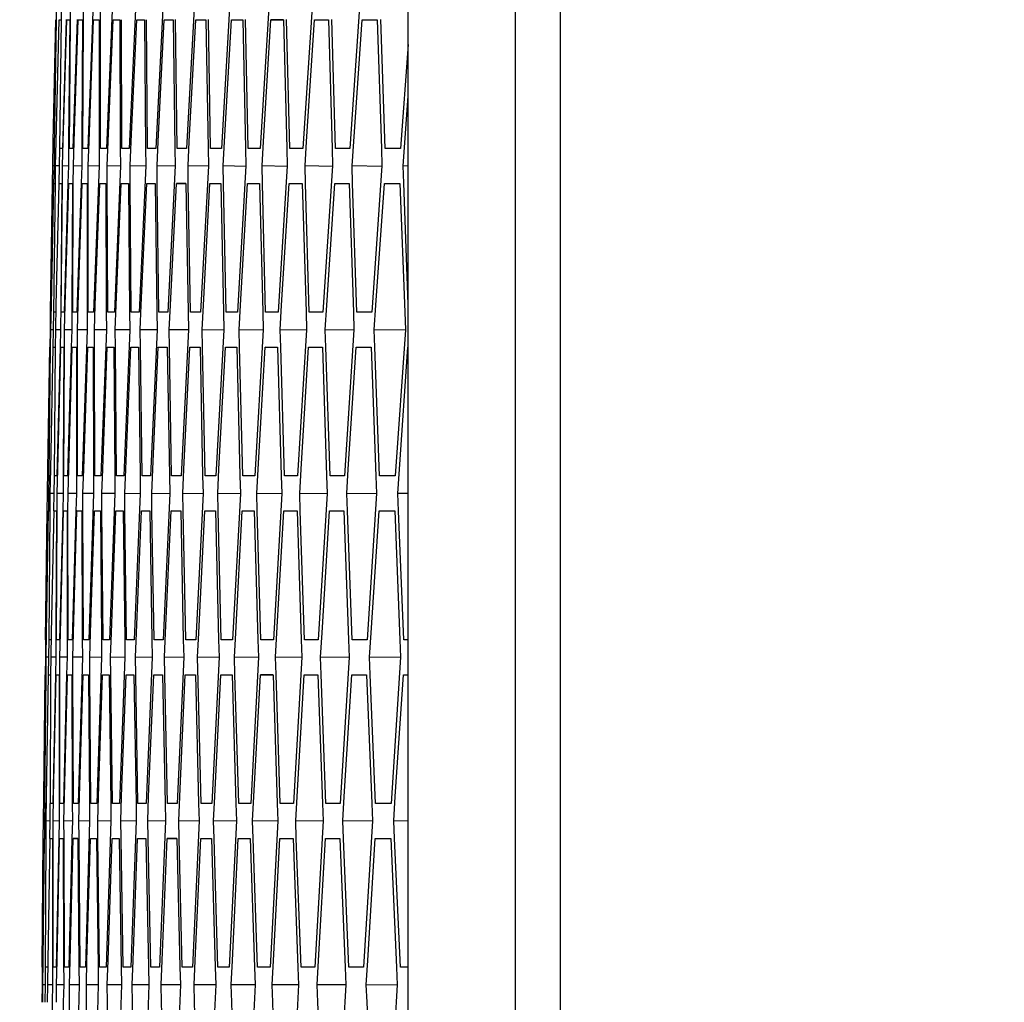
# Model space of a CAD drawing. Header units: millimetres. Extents: x 0 to 420, y -341 to 792.
# Tile 137 of 256: x 52 to 55, y 227 to 230. Entities that reach past the tile are written whole.
import ezdxf

# ---------------------------------------------------------------- set-up
doc = ezdxf.new("R2010")
doc.units = ezdxf.units.MM
doc.header["$LTSCALE"] = 23.1
doc.layers.get('0').update_dxf_attribs({"linetype": 'CONTINUOUS'})
doc.layers.add('DIM_PILOTEES', color=7, linetype='CONTINUOUS')
doc.styles.get("Standard").update_dxf_attribs({"font": 'txt', "width": 0.7})
doc.dimstyles.new('DIMSTYLE_3', dxfattribs={"dimtxt": 2.5, "dimasz": 3.5, "dimexe": 2, "dimexo": 0, "dimtad": 1, "dimdec": 0, "dimlfac": 5.882353, "dimdsep": 46, "dimtxsty": 'Standard', "dimblk": '_FILLED', "dimblk1": '_FILLED', "dimblk2": '_FILLED', "dimcen": 0.09, "dimazin": 2, "dimtp": 0.8, "dimtm": 0.8, "dimtfac": 1, "dimtdec": 0, "dimtofl": 0, "dimtmove": 0, "dimatfit": 3, "dimldrblk": '_FILLED', "dimfxl": 0, "dimtolj": 1, "dimarcsym": 0})

# ---------------------------------------------------------------- blocks, each defined once
blk = doc.blocks.new('_FILLED')
at = {"color": 0, "linetype": 'ByBlock'}
blk.add_solid([(0, 0), (-1, 0.14286), (-1, -0.14286)], dxfattribs=at)
blk = doc.blocks.new('*D3')
at = {"layer": 'DIM_PILOTEES', "color": 2, "linetype": 'Continuous'}
for p, q in [((74.1289, 261.6325), (38.8739, 261.6325)), ((40.8739, 261.6325), (40.8739, 207.2291)), ((40.8739, 152.8258), (40.8739, 207.2291)), ((55.2706, 152.8258), (38.8739, 152.8258))]:
    blk.add_line(p, q, dxfattribs=at)
at = {"layer": 'DIM_PILOTEES', "color": 2, "linetype": 'Continuous', "xscale": 3.5, "yscale": 3.5, "zscale": 3.5}
for p, rotation in [((40.8739, 261.6325), 90), ((40.8739, 152.8258), 270)]:
    blk.add_blockref('_FILLED', p, dxfattribs=dict(at, rotation=rotation))
at = {"layer": 'DIM_PILOTEES', "color": 2, "linetype": 'Continuous', "insert": (37.7489, 207.2291), "char_height": 2.5, "width": 8.839286, "attachment_point": 2, "rotation": 90, "line_spacing_factor": 0.9}
blk.add_mtext('{\\ftxt;\\W0.0001;\\H0.0001;\\~}{\\ftxt;\\W2.3571428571;\\H2.5; }{\\ftxt;\\W0.0001;\\H0.0001;\\~}', dxfattribs=at)

msp = doc.modelspace()

# ---------------------------------------------------------------- linework, layer by layer
at = {"color": 7, "linetype": 'Continuous'}
for p, q in [((53.58, 237.4511), (53.58, 212.9045)), ((53.4489, 237.357), (53.4489, 212.9986)), ((53.1383, 215.8283), (53.1383, 234.5274)), ((52.116, 229.8865), (52.1169, 229.9375)), ((52.1302, 229.8865), (52.1309, 229.9375)), ((52.1562, 229.8865), (52.1567, 229.9375)), ((52.1939, 229.8865), (52.1941, 229.9375)), ((52.222, 229.9375), (52.2063, 229.5126)), ((52.2432, 229.8865), (52.2433, 229.9375)), ((52.2781, 229.9375), (52.2607, 229.5126)), ((52.3459, 229.9375), (52.3268, 229.5126)), ((52.4254, 229.9375), (52.4045, 229.5126)), ((52.5165, 229.9375), (52.4939, 229.5126)), ((52.6194, 229.9375), (52.595, 229.5126)), ((52.7339, 229.9375), (52.7078, 229.5126)), ((52.8601, 229.9375), (52.8323, 229.5126)), ((52.9979, 229.9375), (52.9684, 229.5126)), ((52.1063, 229.5324), (52.1137, 229.8865)), ((52.1099, 229.5126), (52.116, 229.8865)), ((52.1148, 229.5324), (52.1236, 229.8865)), ((52.1236, 229.8865), (52.1288, 229.8865)), ((52.1257, 229.5126), (52.1302, 229.8865)), ((52.1433, 229.8868), (52.1327, 229.5126)), ((52.135, 229.5324), (52.1453, 229.8865)), ((52.1453, 229.8865), (52.154, 229.8865)), ((52.154, 229.8865), (52.151, 229.5324)), ((52.1532, 229.5126), (52.1562, 229.8865)), ((52.1759, 229.887), (52.1636, 229.5126)), ((52.1669, 229.5324), (52.1786, 229.8865)), ((52.1786, 229.8865), (52.1908, 229.8865)), ((52.1908, 229.8865), (52.1893, 229.5324)), ((52.1924, 229.5126), (52.1939, 229.8865)), ((52.2105, 229.5324), (52.2237, 229.8865)), ((52.2237, 229.8865), (52.2393, 229.8865)), ((52.2393, 229.8865), (52.2393, 229.5126)), ((52.2433, 229.5126), (52.2432, 229.8865)), ((52.2658, 229.5324), (52.2804, 229.8865)), ((52.2804, 229.8865), (52.2995, 229.8865)), ((52.2995, 229.8865), (52.301, 229.5125)), ((52.3059, 229.5126), (52.3043, 229.8865)), ((52.3328, 229.5324), (52.3488, 229.8865)), ((52.3488, 229.8865), (52.3714, 229.8865)), ((52.3714, 229.8865), (52.3745, 229.5125)), ((52.3801, 229.5126), (52.377, 229.8865)), ((52.4115, 229.5324), (52.4289, 229.8865)), ((52.4289, 229.8865), (52.455, 229.8865)), ((52.455, 229.8865), (52.4596, 229.5125)), ((52.4661, 229.5126), (52.4614, 229.8866)), ((52.5018, 229.5324), (52.5207, 229.8865)), ((52.5207, 229.8865), (52.5503, 229.8865)), ((52.5503, 229.8865), (52.5564, 229.5124)), ((52.5637, 229.5126), (52.5575, 229.8866)), ((52.6038, 229.5324), (52.6242, 229.8865)), ((52.6242, 229.8865), (52.6572, 229.8865)), ((52.6572, 229.8865), (52.6648, 229.5124)), ((52.673, 229.5126), (52.6653, 229.8866)), ((52.7175, 229.5324), (52.7393, 229.8865)), ((52.7758, 229.8857), (52.7393, 229.8865)), ((52.7393, 229.8865), (52.7758, 229.8865)), ((52.7758, 229.8865), (52.785, 229.5123)), ((52.794, 229.5126), (52.7848, 229.8867)), ((52.8429, 229.5324), (52.8661, 229.8865)), ((52.8661, 229.8865), (52.9061, 229.8865)), ((52.9061, 229.8865), (52.9168, 229.5123)), ((52.9267, 229.5126), (52.9159, 229.8868)), ((52.9799, 229.5324), (53.0046, 229.8865)), ((53.0046, 229.8865), (53.0481, 229.8865)), ((53.0481, 229.8865), (53.0603, 229.5122)), ((53.0709, 229.5126), (53.0586, 229.8868)), ((53.1383, 229.8145), (53.1161, 229.5126)), ((53.1234, 229.4616), (53.1383, 229.6645)), ((52.105, 229.4616), (52.1063, 229.5324)), ((52.1132, 229.4616), (52.1148, 229.5324)), ((52.1331, 229.4616), (52.135, 229.5324)), ((52.151, 229.5324), (52.1505, 229.4616)), ((52.1647, 229.4616), (52.1669, 229.5324)), ((52.1893, 229.5324), (52.1891, 229.4616)), ((52.208, 229.4616), (52.2105, 229.5324)), ((52.263, 229.4616), (52.2658, 229.5324)), ((52.3297, 229.4616), (52.3328, 229.5324)), ((52.4081, 229.4616), (52.4115, 229.5324)), ((52.4981, 229.4616), (52.5018, 229.5324)), ((52.5998, 229.4616), (52.6038, 229.5324)), ((52.7133, 229.4616), (52.7175, 229.5324)), ((52.8383, 229.4616), (52.8429, 229.5324)), ((52.9751, 229.4616), (52.9799, 229.5324)), ((52.1092, 229.5126), (52.1084, 229.4616)), ((52.1134, 229.5126), (52.1099, 229.5126)), ((52.1242, 229.5127), (52.1236, 229.4616)), ((52.1327, 229.5126), (52.1257, 229.5126)), ((52.1636, 229.5126), (52.1532, 229.5126)), ((52.2063, 229.5126), (52.1924, 229.5126)), ((52.2393, 229.5126), (52.2393, 229.4616)), ((52.2607, 229.5126), (52.2433, 229.5126)), ((52.301, 229.5125), (52.3013, 229.4616)), ((52.3268, 229.5126), (52.3059, 229.5126)), ((52.3745, 229.5125), (52.3749, 229.4616)), ((52.4045, 229.5126), (52.3801, 229.5126)), ((52.4596, 229.5125), (52.4603, 229.4616)), ((52.4939, 229.5126), (52.4661, 229.5126)), ((52.5564, 229.5124), (52.5573, 229.4616)), ((52.595, 229.5126), (52.5637, 229.5126)), ((52.6648, 229.5124), (52.6659, 229.4616)), ((52.7078, 229.5126), (52.673, 229.5126)), ((52.785, 229.5123), (52.7863, 229.4616)), ((52.8323, 229.5126), (52.794, 229.5126)), ((52.9168, 229.5123), (52.9183, 229.4616)), ((52.9684, 229.5126), (52.9267, 229.5126)), ((53.0603, 229.5122), (53.062, 229.4616)), ((53.1161, 229.5126), (53.0709, 229.5126)), ((52.1041, 229.4106), (52.105, 229.4616)), ((52.1084, 229.4615), (52.105, 229.4616)), ((52.1084, 229.4616), (52.1073, 229.4107)), ((52.1125, 229.4106), (52.1132, 229.4616)), ((52.1236, 229.4614), (52.1132, 229.4616)), ((52.1236, 229.4616), (52.1223, 229.4108)), ((52.1326, 229.4106), (52.1331, 229.4616)), ((52.1505, 229.4612), (52.1331, 229.4616)), ((52.1505, 229.4616), (52.149, 229.411)), ((52.1644, 229.4106), (52.1647, 229.4616)), ((52.1891, 229.4611), (52.1647, 229.4616)), ((52.1891, 229.4616), (52.1874, 229.4112)), ((52.2079, 229.4106), (52.208, 229.4616)), ((52.2393, 229.461), (52.208, 229.4616)), ((52.2393, 229.4616), (52.2237, 229.0366)), ((52.2632, 229.4106), (52.263, 229.4616)), ((52.3013, 229.4609), (52.263, 229.4616)), ((52.3013, 229.4616), (52.2839, 229.0366)), ((52.33, 229.4106), (52.3297, 229.4616)), ((52.3749, 229.4607), (52.3297, 229.4616)), ((52.3749, 229.4616), (52.3558, 229.0366)), ((52.4086, 229.4106), (52.4081, 229.4616)), ((52.4602, 229.4606), (52.4081, 229.4616)), ((52.4603, 229.4616), (52.4394, 229.0366)), ((52.4989, 229.4107), (52.4981, 229.4616)), ((52.5572, 229.4605), (52.4981, 229.4616)), ((52.5573, 229.4616), (52.5347, 229.0366)), ((52.6008, 229.4107), (52.5998, 229.4616)), ((52.6659, 229.4603), (52.5998, 229.4616)), ((52.6659, 229.4616), (52.6416, 229.0366)), ((52.7144, 229.4108), (52.7133, 229.4616)), ((52.7863, 229.4602), (52.7133, 229.4616)), ((52.7863, 229.4616), (52.7602, 229.0366)), ((52.8397, 229.4108), (52.8383, 229.4616)), ((52.9183, 229.4601), (52.8383, 229.4616)), ((52.9183, 229.4616), (52.8905, 229.0366)), ((52.9767, 229.4109), (52.9751, 229.4616)), ((53.062, 229.46), (52.9751, 229.4616)), ((53.062, 229.4616), (53.0324, 229.0366)), ((53.1253, 229.411), (53.1234, 229.4616)), ((53.1383, 229.4613), (53.1234, 229.4616)), ((52.098, 229.0366), (52.1041, 229.4106)), ((52.1007, 229.0565), (52.108, 229.4106)), ((52.1079, 229.0366), (52.1125, 229.4106)), ((52.108, 229.4106), (52.1115, 229.4106)), ((52.115, 229.0565), (52.1238, 229.4106)), ((52.1238, 229.4106), (52.1308, 229.4106)), ((52.1308, 229.4106), (52.1278, 229.0565)), ((52.1296, 229.0366), (52.1326, 229.4106)), ((52.149, 229.411), (52.1383, 229.0366)), ((52.1411, 229.0565), (52.1513, 229.4106)), ((52.1513, 229.4106), (52.1618, 229.4106)), ((52.1618, 229.4106), (52.1602, 229.0565)), ((52.163, 229.0366), (52.1644, 229.4106)), ((52.1874, 229.4112), (52.1751, 229.0366)), ((52.1788, 229.0565), (52.1905, 229.4106)), ((52.1905, 229.4106), (52.2044, 229.4106)), ((52.2044, 229.4106), (52.2044, 229.0366)), ((52.208, 229.0366), (52.2079, 229.4106)), ((52.2283, 229.0565), (52.2414, 229.4106)), ((52.2414, 229.4106), (52.2588, 229.4106)), ((52.2588, 229.4106), (52.2603, 229.0366)), ((52.2647, 229.0366), (52.2632, 229.4106)), ((52.2894, 229.0565), (52.304, 229.4106)), ((52.304, 229.4106), (52.3249, 229.4106)), ((52.3249, 229.4106), (52.3279, 229.0366)), ((52.3332, 229.0366), (52.33, 229.4106)), ((52.3622, 229.0565), (52.3783, 229.4106)), ((52.3783, 229.4106), (52.4026, 229.4106)), ((52.4026, 229.4106), (52.4072, 229.0365)), ((52.4133, 229.0366), (52.4086, 229.4106)), ((52.4468, 229.0565), (52.4642, 229.4106)), ((52.4642, 229.4106), (52.4921, 229.4106)), ((52.492, 229.4101), (52.4642, 229.4106)), ((52.4921, 229.4106), (52.4981, 229.0365)), ((52.5051, 229.0366), (52.4989, 229.4107)), ((52.5429, 229.0565), (52.5619, 229.4106)), ((52.5619, 229.4106), (52.5932, 229.4106)), ((52.5932, 229.4106), (52.6008, 229.0365)), ((52.6086, 229.0366), (52.6008, 229.4107)), ((52.6508, 229.0565), (52.6712, 229.4106)), ((52.6712, 229.4106), (52.7059, 229.4106)), ((52.7059, 229.4106), (52.7151, 229.0364)), ((52.7237, 229.0366), (52.7144, 229.4108)), ((52.7703, 229.0565), (52.7921, 229.4106)), ((52.7921, 229.4106), (52.8304, 229.4106)), ((52.8304, 229.4106), (52.8411, 229.0364)), ((52.8505, 229.0366), (52.8397, 229.4108)), ((52.9015, 229.0565), (52.9248, 229.4106)), ((52.9248, 229.4106), (52.9665, 229.4106)), ((52.9665, 229.4106), (52.9787, 229.0363)), ((52.989, 229.0366), (52.9767, 229.4109)), ((53.0444, 229.0565), (53.0691, 229.4106)), ((53.0691, 229.4106), (53.1143, 229.4106)), ((53.1143, 229.4106), (53.128, 229.0362)), ((53.1383, 229.0593), (53.1253, 229.411)), ((52.0993, 228.9856), (52.1007, 229.0565)), ((52.1134, 228.9856), (52.115, 229.0565)), ((52.1278, 229.0565), (52.1273, 228.9856)), ((52.1391, 228.9856), (52.1411, 229.0565)), ((52.1602, 229.0565), (52.16, 228.9856)), ((52.1766, 228.9856), (52.1788, 229.0565)), ((52.2258, 228.9856), (52.2283, 229.0565)), ((52.2866, 228.9856), (52.2894, 229.0565)), ((52.3591, 228.9856), (52.3622, 229.0565)), ((52.4433, 228.9856), (52.4468, 229.0565)), ((52.5392, 228.9856), (52.5429, 229.0565)), ((52.6468, 228.9856), (52.6508, 229.0565)), ((52.7661, 228.9856), (52.7703, 229.0565)), ((52.897, 228.9856), (52.9015, 229.0565)), ((53.0395, 228.9856), (53.0444, 229.0565)), ((52.0977, 229.0367), (52.0969, 228.9856)), ((52.0982, 229.0366), (52.098, 229.0366)), ((52.1069, 229.0367), (52.1063, 228.9856)), ((52.1132, 229.0366), (52.1079, 229.0366)), ((52.1383, 229.0366), (52.1296, 229.0366)), ((52.1751, 229.0366), (52.163, 229.0366)), ((52.2044, 229.0366), (52.2044, 228.9856)), ((52.2237, 229.0366), (52.208, 229.0366)), ((52.2603, 229.0366), (52.2606, 228.9856)), ((52.2839, 229.0366), (52.2647, 229.0366)), ((52.3279, 229.0366), (52.3284, 228.9856)), ((52.3558, 229.0366), (52.3332, 229.0366)), ((52.4072, 229.0365), (52.4079, 228.9856)), ((52.4394, 229.0366), (52.4133, 229.0366)), ((52.4981, 229.0365), (52.499, 228.9856)), ((52.5347, 229.0366), (52.5051, 229.0366)), ((52.6008, 229.0365), (52.6019, 228.9856)), ((52.6416, 229.0366), (52.6086, 229.0366)), ((52.7151, 229.0364), (52.7164, 228.9856)), ((52.7602, 229.0366), (52.7237, 229.0366)), ((52.8411, 229.0364), (52.8426, 228.9856)), ((52.8905, 229.0366), (52.8505, 229.0366)), ((52.9787, 229.0363), (52.9804, 228.9856)), ((53.0324, 229.0366), (52.989, 229.0366)), ((53.128, 229.0362), (53.1299, 228.9856)), ((52.0969, 228.9856), (52.0961, 228.9347)), ((52.0986, 228.9346), (52.0993, 228.9856)), ((52.1063, 228.9855), (52.0993, 228.9856)), ((52.1063, 228.9856), (52.1052, 228.9348)), ((52.1129, 228.9346), (52.1134, 228.9856)), ((52.1273, 228.9854), (52.1134, 228.9856)), ((52.1273, 228.9856), (52.126, 228.9349)), ((52.1389, 228.9346), (52.1391, 228.9856)), ((52.16, 228.9853), (52.1391, 228.9856)), ((52.16, 228.9856), (52.1585, 228.9351)), ((52.1765, 228.9346), (52.1766, 228.9856)), ((52.2044, 228.9852), (52.1766, 228.9856)), ((52.2044, 228.9856), (52.1905, 228.5607)), ((52.2259, 228.9347), (52.2258, 228.9856)), ((52.2606, 228.9851), (52.2258, 228.9856)), ((52.2606, 228.9856), (52.2449, 228.5607)), ((52.287, 228.9347), (52.2866, 228.9856)), ((52.3284, 228.985), (52.2866, 228.9856)), ((52.3284, 228.9856), (52.311, 228.5607)), ((52.3597, 228.9347), (52.3591, 228.9856)), ((52.4078, 228.9848), (52.3591, 228.9856)), ((52.4079, 228.9856), (52.3887, 228.5607)), ((52.4441, 228.9347), (52.4433, 228.9856)), ((52.499, 228.9847), (52.4433, 228.9856)), ((52.499, 228.9856), (52.4782, 228.5607)), ((52.5402, 228.9348), (52.5392, 228.9856)), ((52.6019, 228.9846), (52.5392, 228.9856)), ((52.6019, 228.9856), (52.5793, 228.5607)), ((52.648, 228.9348), (52.6468, 228.9856)), ((52.7164, 228.9845), (52.6468, 228.9856)), ((52.7164, 228.9856), (52.6921, 228.5607)), ((52.7675, 228.9349), (52.7661, 228.9856)), ((52.8426, 228.9844), (52.7661, 228.9856)), ((52.8426, 228.9856), (52.8165, 228.5607)), ((52.8986, 228.935), (52.897, 228.9856)), ((52.9804, 228.9843), (52.897, 228.9856)), ((52.9804, 228.9856), (52.9526, 228.5607)), ((53.0414, 228.935), (53.0395, 228.9856)), ((53.1299, 228.9842), (53.0395, 228.9856)), ((53.1299, 228.9856), (53.1004, 228.5607)), ((52.0904, 228.5805), (52.0963, 228.9346)), ((52.0941, 228.5607), (52.0986, 228.9346)), ((52.0989, 228.5805), (52.1063, 228.9346)), ((52.1063, 228.9346), (52.1115, 228.9346)), ((52.1099, 228.5607), (52.1129, 228.9346)), ((52.126, 228.9349), (52.1169, 228.5607)), ((52.1192, 228.5805), (52.1279, 228.9346)), ((52.1279, 228.9346), (52.1366, 228.9346)), ((52.1366, 228.9346), (52.1351, 228.5805)), ((52.1374, 228.5607), (52.1389, 228.9346)), ((52.1585, 228.9351), (52.1478, 228.5607)), ((52.1511, 228.5805), (52.1613, 228.9346)), ((52.1613, 228.9346), (52.1735, 228.9346)), ((52.1735, 228.9346), (52.1734, 228.5607)), ((52.1766, 228.5607), (52.1765, 228.9346)), ((52.1947, 228.5805), (52.2063, 228.9346)), ((52.2063, 228.9346), (52.222, 228.9346)), ((52.222, 228.9346), (52.2235, 228.5607)), ((52.2275, 228.5607), (52.2259, 228.9347)), ((52.2499, 228.5805), (52.2631, 228.9346)), ((52.2631, 228.9346), (52.2822, 228.9346)), ((52.2822, 228.9346), (52.2852, 228.5606)), ((52.2901, 228.5607), (52.287, 228.9347)), ((52.3169, 228.5805), (52.3315, 228.9346)), ((52.3315, 228.9346), (52.3541, 228.9346)), ((52.3541, 228.9346), (52.3587, 228.5606)), ((52.3644, 228.5607), (52.3597, 228.9347)), ((52.3956, 228.5805), (52.4116, 228.9346)), ((52.4116, 228.9346), (52.4377, 228.9346)), ((52.4377, 228.9346), (52.4438, 228.5606)), ((52.4503, 228.5607), (52.4441, 228.9347)), ((52.4859, 228.5805), (52.5034, 228.9346)), ((52.5034, 228.9346), (52.533, 228.9346)), ((52.533, 228.9346), (52.5406, 228.5605)), ((52.548, 228.5607), (52.5402, 228.9348)), ((52.588, 228.5805), (52.6069, 228.9346)), ((52.6069, 228.9346), (52.6399, 228.9346)), ((52.6399, 228.9346), (52.6491, 228.5605)), ((52.6573, 228.5607), (52.648, 228.9348)), ((52.7017, 228.5805), (52.722, 228.9346)), ((52.722, 228.9346), (52.7586, 228.9346)), ((52.7585, 228.9341), (52.722, 228.9346)), ((52.7586, 228.9346), (52.7692, 228.5604)), ((52.7783, 228.5607), (52.7675, 228.9349)), ((52.827, 228.5805), (52.8488, 228.9346)), ((52.8488, 228.9346), (52.8888, 228.9346)), ((52.8888, 228.9346), (52.9011, 228.5604)), ((52.9109, 228.5607), (52.8986, 228.935)), ((52.9641, 228.5805), (52.9873, 228.9346)), ((52.9873, 228.9346), (53.0308, 228.9346)), ((53.0308, 228.9346), (53.0445, 228.5603)), ((53.0552, 228.5607), (53.0414, 228.935)), ((53.1128, 228.5805), (53.1374, 228.9346)), ((52.0894, 228.5097), (52.0904, 228.5805)), ((52.0976, 228.5097), (52.0989, 228.5805)), ((52.1175, 228.5097), (52.1192, 228.5805)), ((52.1351, 228.5805), (52.1349, 228.5097)), ((52.1491, 228.5097), (52.1511, 228.5805)), ((52.1924, 228.5097), (52.1947, 228.5805)), ((52.2474, 228.5097), (52.2499, 228.5805)), ((52.3141, 228.5097), (52.3169, 228.5805)), ((52.3925, 228.5097), (52.3956, 228.5805)), ((52.4825, 228.5097), (52.4859, 228.5805)), ((52.5843, 228.5097), (52.588, 228.5805)), ((52.6977, 228.5097), (52.7017, 228.5805)), ((52.8228, 228.5097), (52.827, 228.5805)), ((52.9595, 228.5097), (52.9641, 228.5805)), ((53.1079, 228.5097), (53.1128, 228.5805)), ((52.0934, 228.5607), (52.0928, 228.5097)), ((52.0976, 228.5607), (52.0941, 228.5607)), ((52.1084, 228.5607), (52.108, 228.5097)), ((52.1169, 228.5607), (52.1099, 228.5607)), ((52.1478, 228.5607), (52.1374, 228.5607)), ((52.1734, 228.5607), (52.1735, 228.5097)), ((52.1905, 228.5607), (52.1766, 228.5607)), ((52.2235, 228.5607), (52.2237, 228.5097)), ((52.2449, 228.5607), (52.2275, 228.5607)), ((52.2852, 228.5606), (52.2857, 228.5097)), ((52.311, 228.5607), (52.2901, 228.5607)), ((52.3587, 228.5606), (52.3593, 228.5097)), ((52.3887, 228.5607), (52.3644, 228.5607)), ((52.4438, 228.5606), (52.4447, 228.5097)), ((52.4782, 228.5607), (52.4503, 228.5607)), ((52.5406, 228.5605), (52.5417, 228.5097)), ((52.5793, 228.5607), (52.548, 228.5607)), ((52.6491, 228.5605), (52.6504, 228.5097)), ((52.6921, 228.5607), (52.6573, 228.5607)), ((52.7692, 228.5604), (52.7707, 228.5097)), ((52.8165, 228.5607), (52.7783, 228.5607)), ((52.9011, 228.5604), (52.9028, 228.5097)), ((52.9526, 228.5607), (52.9109, 228.5607)), ((53.0445, 228.5603), (53.0464, 228.5097)), ((53.1004, 228.5607), (53.0552, 228.5607)), ((52.0887, 228.4587), (52.0894, 228.5097)), ((52.0928, 228.5096), (52.0894, 228.5097)), ((52.0928, 228.5097), (52.0919, 228.4588)), ((52.0971, 228.4587), (52.0976, 228.5097)), ((52.108, 228.5095), (52.0976, 228.5097)), ((52.108, 228.5097), (52.1069, 228.4589)), ((52.1172, 228.4587), (52.1175, 228.5097)), ((52.1349, 228.5094), (52.1175, 228.5097)), ((52.1349, 228.5097), (52.1336, 228.459)), ((52.149, 228.4587), (52.1491, 228.5097)), ((52.1735, 228.5093), (52.1491, 228.5097)), ((52.1735, 228.5097), (52.172, 228.4592)), ((52.1926, 228.4587), (52.1924, 228.5097)), ((52.2237, 228.5092), (52.1924, 228.5097)), ((52.2237, 228.5097), (52.2098, 228.0847)), ((52.2478, 228.4587), (52.2474, 228.5097)), ((52.2857, 228.5091), (52.2474, 228.5097)), ((52.2857, 228.5097), (52.27, 228.0847)), ((52.3147, 228.4588), (52.3141, 228.5097)), ((52.3593, 228.509), (52.3141, 228.5097)), ((52.3593, 228.5097), (52.3419, 228.0847)), ((52.3933, 228.4588), (52.3925, 228.5097)), ((52.4447, 228.5089), (52.3925, 228.5097)), ((52.4447, 228.5097), (52.4255, 228.0847)), ((52.4835, 228.4588), (52.4825, 228.5097)), ((52.5417, 228.5088), (52.4825, 228.5097)), ((52.5417, 228.5097), (52.5208, 228.0847)), ((52.5855, 228.4589), (52.5843, 228.5097)), ((52.6504, 228.5087), (52.5843, 228.5097)), ((52.6504, 228.5097), (52.6278, 228.0847)), ((52.6991, 228.4589), (52.6977, 228.5097)), ((52.7707, 228.5086), (52.6977, 228.5097)), ((52.7707, 228.5097), (52.7464, 228.0847)), ((52.8244, 228.459), (52.8228, 228.5097)), ((52.9027, 228.5085), (52.8228, 228.5097)), ((52.9028, 228.5097), (52.8767, 228.0847)), ((52.9613, 228.4591), (52.9595, 228.5097)), ((53.0464, 228.5084), (52.9595, 228.5097)), ((53.0464, 228.5097), (53.0186, 228.0847)), ((53.1099, 228.4591), (53.1079, 228.5097)), ((53.1383, 228.5093), (53.1079, 228.5097)), ((52.0841, 228.0847), (52.0887, 228.4587)), ((52.0868, 228.1046), (52.0926, 228.4587)), ((52.0926, 228.4587), (52.0961, 228.4587)), ((52.0941, 228.0847), (52.0971, 228.4587)), ((52.1011, 228.1046), (52.1084, 228.4587)), ((52.1084, 228.4587), (52.1154, 228.4587)), ((52.1154, 228.4587), (52.1139, 228.1046)), ((52.1157, 228.0847), (52.1172, 228.4587)), ((52.1336, 228.459), (52.1244, 228.0847)), ((52.1272, 228.1046), (52.1359, 228.4587)), ((52.1359, 228.4587), (52.1464, 228.4587)), ((52.1464, 228.4587), (52.1463, 228.1046)), ((52.1491, 228.0847), (52.149, 228.4587)), ((52.172, 228.4592), (52.1613, 228.0847)), ((52.1649, 228.1046), (52.1751, 228.4587)), ((52.1751, 228.4587), (52.1891, 228.4587)), ((52.1891, 228.4585), (52.1751, 228.4587)), ((52.1891, 228.4587), (52.1905, 228.0847)), ((52.1941, 228.0847), (52.1926, 228.4587)), ((52.2144, 228.1046), (52.226, 228.4587)), ((52.226, 228.4587), (52.2434, 228.4587)), ((52.2434, 228.4587), (52.2465, 228.0847)), ((52.2509, 228.0847), (52.2478, 228.4587)), ((52.2755, 228.1046), (52.2886, 228.4587)), ((52.2886, 228.4587), (52.3095, 228.4587)), ((52.3095, 228.4587), (52.314, 228.0847)), ((52.3193, 228.0847), (52.3147, 228.4588)), ((52.3483, 228.1046), (52.3629, 228.4587)), ((52.3629, 228.4587), (52.3873, 228.4587)), ((52.3873, 228.4587), (52.3933, 228.0846)), ((52.3994, 228.0847), (52.3933, 228.4588)), ((52.4328, 228.1046), (52.4489, 228.4587)), ((52.4489, 228.4587), (52.4767, 228.4587)), ((52.4767, 228.4583), (52.4489, 228.4587)), ((52.4767, 228.4587), (52.4843, 228.0846)), ((52.4912, 228.0847), (52.4835, 228.4588)), ((52.529, 228.1046), (52.5465, 228.4587)), ((52.5465, 228.4587), (52.5778, 228.4587)), ((52.5778, 228.4587), (52.587, 228.0845)), ((52.5947, 228.0847), (52.5855, 228.4589)), ((52.6369, 228.1046), (52.6558, 228.4587)), ((52.6558, 228.4587), (52.6906, 228.4587)), ((52.6906, 228.4587), (52.7013, 228.0845)), ((52.7099, 228.0847), (52.6991, 228.4589)), ((52.7564, 228.1046), (52.7768, 228.4587)), ((52.7768, 228.4587), (52.8151, 228.4587)), ((52.8151, 228.4587), (52.8273, 228.0844)), ((52.8367, 228.0847), (52.8244, 228.459)), ((52.8876, 228.1046), (52.9094, 228.4587)), ((52.9094, 228.4587), (52.9512, 228.4587)), ((52.9512, 228.4587), (52.9649, 228.0843)), ((52.9752, 228.0847), (52.9613, 228.4591)), ((53.0305, 228.1046), (53.0538, 228.4587)), ((53.0538, 228.4587), (53.0989, 228.4587)), ((53.0989, 228.4587), (53.1142, 228.0843)), ((53.1253, 228.0847), (53.1099, 228.4591)), ((52.0839, 228.0848), (52.0833, 228.0337)), ((52.0843, 228.0847), (52.0841, 228.0847)), ((52.0857, 228.0337), (52.0868, 228.1046)), ((52.093, 228.0848), (52.0926, 228.0337)), ((52.0993, 228.0847), (52.0941, 228.0847)), ((52.0997, 228.0337), (52.1011, 228.1046)), ((52.1139, 228.1046), (52.1137, 228.0337)), ((52.1244, 228.0847), (52.1157, 228.0847)), ((52.1255, 228.0337), (52.1272, 228.1046)), ((52.1463, 228.1046), (52.1464, 228.0337)), ((52.1613, 228.0847), (52.1491, 228.0847)), ((52.163, 228.0337), (52.1649, 228.1046)), ((52.1905, 228.0847), (52.1908, 228.0337)), ((52.2098, 228.0847), (52.1941, 228.0847)), ((52.2121, 228.0337), (52.2144, 228.1046)), ((52.2465, 228.0847), (52.2469, 228.0337)), ((52.27, 228.0847), (52.2509, 228.0847)), ((52.273, 228.0337), (52.2755, 228.1046)), ((52.314, 228.0847), (52.3147, 228.0337)), ((52.3419, 228.0847), (52.3193, 228.0847)), ((52.3455, 228.0337), (52.3483, 228.1046)), ((52.3933, 228.0846), (52.3942, 228.0337)), ((52.4255, 228.0847), (52.3994, 228.0847)), ((52.4297, 228.0337), (52.4328, 228.1046)), ((52.4843, 228.0846), (52.4854, 228.0337)), ((52.5208, 228.0847), (52.4912, 228.0847)), ((52.5256, 228.0337), (52.529, 228.1046)), ((52.587, 228.0845), (52.5883, 228.0337)), ((52.6278, 228.0847), (52.5947, 228.0847)), ((52.6332, 228.0337), (52.6369, 228.1046)), ((52.7013, 228.0845), (52.7028, 228.0337)), ((52.7464, 228.0847), (52.7099, 228.0847)), ((52.7525, 228.0337), (52.7564, 228.1046)), ((52.8273, 228.0844), (52.829, 228.0337)), ((52.8767, 228.0847), (52.8367, 228.0847)), ((52.8834, 228.0337), (52.8876, 228.1046)), ((52.9649, 228.0843), (52.9668, 228.0337)), ((53.0186, 228.0847), (52.9752, 228.0847)), ((53.0259, 228.0337), (53.0305, 228.1046)), ((53.1142, 228.0843), (53.1163, 228.0337)), ((53.1383, 228.0847), (53.1253, 228.0847)), ((52.0833, 228.0337), (52.0826, 227.9828)), ((52.0852, 227.9827), (52.0857, 228.0337)), ((52.0926, 228.0337), (52.0857, 228.0337)), ((52.0926, 228.0337), (52.0917, 227.9829)), ((52.0995, 227.9827), (52.0997, 228.0337)), ((52.1137, 228.0336), (52.0997, 228.0337)), ((52.1137, 228.0337), (52.1126, 227.983)), ((52.1254, 227.9827), (52.1255, 228.0337)), ((52.1464, 228.0335), (52.1255, 228.0337)), ((52.1464, 228.0337), (52.1451, 227.9831)), ((52.1631, 227.9827), (52.163, 228.0337)), ((52.1908, 228.0334), (52.163, 228.0337)), ((52.1908, 228.0337), (52.1786, 227.6088)), ((52.2125, 227.9828), (52.2121, 228.0337)), ((52.2469, 228.0333), (52.2121, 228.0337)), ((52.2469, 228.0337), (52.233, 227.6088)), ((52.2735, 227.9828), (52.273, 228.0337)), ((52.3147, 228.0332), (52.273, 228.0337)), ((52.3147, 228.0337), (52.2991, 227.6088)), ((52.3463, 227.9828), (52.3455, 228.0337)), ((52.3942, 228.0331), (52.3455, 228.0337)), ((52.3942, 228.0337), (52.3768, 227.6088)), ((52.4307, 227.9829), (52.4297, 228.0337)), ((52.4854, 228.0331), (52.4297, 228.0337)), ((52.4854, 228.0337), (52.4663, 227.6088)), ((52.5273, 227.9629), (52.5256, 228.0337)), ((52.5882, 228.033), (52.5256, 228.0337)), ((52.5883, 228.0337), (52.5674, 227.6088)), ((52.6346, 227.983), (52.6332, 228.0337)), ((52.7028, 228.0329), (52.6332, 228.0337)), ((52.7028, 228.0337), (52.6802, 227.6088)), ((52.7541, 227.983), (52.7525, 228.0337)), ((52.829, 228.0328), (52.7525, 228.0337)), ((52.829, 228.0337), (52.8046, 227.6088)), ((52.8852, 227.9831), (52.8834, 228.0337)), ((52.9668, 228.0327), (52.8834, 228.0337)), ((52.9668, 228.0337), (52.9408, 227.6088)), ((53.028, 227.9832), (53.0259, 228.0337)), ((53.1163, 228.0326), (53.0259, 228.0337)), ((53.1163, 228.0337), (53.0885, 227.6088)), ((52.0785, 227.6286), (52.0829, 227.9827)), ((52.0822, 227.6088), (52.0852, 227.9827)), ((52.087, 227.6286), (52.0928, 227.9827)), ((52.0928, 227.9827), (52.0981, 227.9827)), ((52.098, 227.6088), (52.0995, 227.9827)), ((52.1126, 227.983), (52.105, 227.6088)), ((52.1072, 227.6286), (52.1145, 227.9827)), ((52.1145, 227.9827), (52.1232, 227.9827)), ((52.1232, 227.9827), (52.1231, 227.6286)), ((52.1255, 227.6088), (52.1254, 227.9827)), ((52.1451, 227.9831), (52.1359, 227.6088)), ((52.1391, 227.6286), (52.1478, 227.9827)), ((52.1478, 227.9827), (52.16, 227.9827)), ((52.16, 227.9827), (52.1615, 227.6087)), ((52.1647, 227.6088), (52.1631, 227.9827)), ((52.1827, 227.6286), (52.1929, 227.9827)), ((52.1929, 227.9827), (52.2086, 227.9827)), ((52.2086, 227.9827), (52.2116, 227.6087)), ((52.2156, 227.6088), (52.2125, 227.9828)), ((52.238, 227.6286), (52.2496, 227.9827)), ((52.2496, 227.9827), (52.2688, 227.9827)), ((52.2688, 227.9827), (52.2733, 227.6087)), ((52.2782, 227.6088), (52.2735, 227.9828)), ((52.3049, 227.6286), (52.3181, 227.9827)), ((52.3181, 227.9827), (52.3407, 227.9827)), ((52.3407, 227.9827), (52.3468, 227.6087)), ((52.3525, 227.6088), (52.3463, 227.9828)), ((52.3836, 227.6286), (52.3982, 227.9827)), ((52.3982, 227.9827), (52.4243, 227.9827)), ((52.4243, 227.9827), (52.4319, 227.6086)), ((52.4384, 227.6088), (52.4307, 227.9829)), ((52.474, 227.6286), (52.49, 227.9827)), ((52.49, 227.9827), (52.5196, 227.9827)), ((52.5196, 227.9827), (52.5287, 227.6086)), ((52.576, 227.6286), (52.5935, 227.9827)), ((52.5935, 227.9827), (52.6265, 227.9827)), ((52.6265, 227.9827), (52.6372, 227.6085)), ((52.6454, 227.6088), (52.6346, 227.983)), ((52.6897, 227.6286), (52.7086, 227.9827)), ((52.7086, 227.9827), (52.7452, 227.9827)), ((52.7451, 227.9823), (52.7086, 227.9827)), ((52.7452, 227.9827), (52.7574, 227.6085)), ((52.7664, 227.6088), (52.7541, 227.983)), ((52.8151, 227.6286), (52.8354, 227.9827)), ((52.8354, 227.9827), (52.8754, 227.9827)), ((52.8754, 227.9827), (52.8892, 227.6084)), ((52.899, 227.6088), (52.8852, 227.9831)), ((52.9521, 227.6286), (52.9739, 227.9827)), ((52.9739, 227.9827), (53.0174, 227.9827)), ((53.0174, 227.9827), (53.0327, 227.6083)), ((53.0433, 227.6088), (53.028, 227.9832)), ((53.1008, 227.6286), (53.1241, 227.9827)), ((53.1241, 227.9827), (53.1383, 227.9827)), ((52.5361, 227.6088), (52.5273, 227.9629)), ((52.0777, 227.5578), (52.0785, 227.6286)), ((52.0859, 227.5578), (52.087, 227.6286)), ((52.1058, 227.5578), (52.1072, 227.6286)), ((52.1231, 227.6286), (52.1232, 227.5578)), ((52.1374, 227.5578), (52.1391, 227.6286)), ((52.1807, 227.5578), (52.1827, 227.6286)), ((52.2357, 227.5578), (52.238, 227.6286)), ((52.3024, 227.5578), (52.3049, 227.6286)), ((52.3808, 227.5578), (52.3836, 227.6286)), ((52.4709, 227.5578), (52.474, 227.6286)), ((52.5726, 227.5578), (52.576, 227.6286)), ((52.686, 227.5578), (52.6897, 227.6286)), ((52.8111, 227.5578), (52.8151, 227.6286)), ((52.9479, 227.5578), (52.9521, 227.6286)), ((53.0963, 227.5578), (53.1008, 227.6286)), ((52.0815, 227.6088), (52.0811, 227.5578)), ((52.0857, 227.6088), (52.0822, 227.6088)), ((52.0965, 227.6088), (52.0963, 227.5578)), ((52.105, 227.6088), (52.098, 227.6088)), ((52.1359, 227.6088), (52.1255, 227.6088)), ((52.1615, 227.6087), (52.1618, 227.5578)), ((52.1786, 227.6088), (52.1647, 227.6088)), ((52.2116, 227.6087), (52.212, 227.5578)), ((52.233, 227.6088), (52.2156, 227.6088)), ((52.2733, 227.6087), (52.274, 227.5578)), ((52.2991, 227.6088), (52.2782, 227.6088)), ((52.3468, 227.6087), (52.3477, 227.5578)), ((52.3768, 227.6088), (52.3525, 227.6088)), ((52.4319, 227.6086), (52.433, 227.5578)), ((52.4663, 227.6088), (52.4384, 227.6088)), ((52.5287, 227.6086), (52.53, 227.5578)), ((52.5674, 227.6088), (52.5361, 227.6088)), ((52.6372, 227.6085), (52.6387, 227.5578)), ((52.6802, 227.6088), (52.6454, 227.6088)), ((52.7574, 227.6085), (52.7591, 227.5578)), ((52.8046, 227.6088), (52.7664, 227.6088)), ((52.8892, 227.6084), (52.8911, 227.5578)), ((52.9408, 227.6088), (52.899, 227.6088)), ((53.0327, 227.6083), (53.0348, 227.5578)), ((53.0885, 227.6088), (53.0433, 227.6088)), ((52.0772, 227.5068), (52.0777, 227.5578)), ((52.0811, 227.5577), (52.0777, 227.5578)), ((52.0811, 227.5578), (52.0805, 227.5068)), ((52.0856, 227.5068), (52.0859, 227.5578)), ((52.0963, 227.5577), (52.0859, 227.5578)), ((52.0963, 227.5578), (52.0954, 227.5069)), ((52.1057, 227.5068), (52.1058, 227.5578)), ((52.1232, 227.5576), (52.1058, 227.5578)), ((52.1232, 227.5578), (52.1221, 227.507)), ((52.1376, 227.5068), (52.1374, 227.5578)), ((52.1618, 227.5575), (52.1374, 227.5578)), ((52.1618, 227.5578), (52.1605, 227.5072)), ((52.1811, 227.5068), (52.1807, 227.5578)), ((52.212, 227.5574), (52.1807, 227.5578)), ((52.212, 227.5578), (52.1999, 227.1328)), ((52.2363, 227.5068), (52.2357, 227.5578)), ((52.274, 227.5574), (52.2357, 227.5578)), ((52.274, 227.5578), (52.2601, 227.1328)), ((52.3032, 227.5068), (52.3024, 227.5578)), ((52.3477, 227.5573), (52.3024, 227.5578)), ((52.3477, 227.5578), (52.332, 227.1328)), ((52.3818, 227.5069), (52.3808, 227.5578)), ((52.433, 227.5572), (52.3808, 227.5578)), ((52.433, 227.5578), (52.4156, 227.1328)), ((52.4721, 227.5069), (52.4709, 227.5578)), ((52.53, 227.5572), (52.4709, 227.5578)), ((52.53, 227.5578), (52.5109, 227.1328)), ((52.574, 227.507), (52.5726, 227.5578)), ((52.6387, 227.5571), (52.5726, 227.5578)), ((52.6387, 227.5578), (52.6178, 227.1328)), ((52.6876, 227.507), (52.686, 227.5578)), ((52.7591, 227.557), (52.686, 227.5578)), ((52.7591, 227.5578), (52.7365, 227.1328)), ((52.8129, 227.5071), (52.8111, 227.5578)), ((52.8911, 227.5569), (52.8111, 227.5578)), ((52.8911, 227.5578), (52.8668, 227.1328)), ((52.9499, 227.5072), (52.9479, 227.5578)), ((53.0348, 227.5569), (52.9479, 227.5578)), ((53.0348, 227.5578), (53.0087, 227.1328)), ((53.0985, 227.5073), (53.0963, 227.5578)), ((53.1383, 227.5573), (53.0963, 227.5578)), ((52.0742, 227.1328), (52.0772, 227.5068)), ((52.0767, 227.1526), (52.0811, 227.5068)), ((52.0811, 227.5068), (52.0846, 227.5068)), ((52.0841, 227.1328), (52.0856, 227.5068)), ((52.0911, 227.1526), (52.0969, 227.5068)), ((52.0969, 227.5068), (52.1039, 227.5068)), ((52.1039, 227.5068), (52.1038, 227.1526)), ((52.1058, 227.1328), (52.1057, 227.5068)), ((52.1221, 227.507), (52.1145, 227.1328)), ((52.1171, 227.1526), (52.1244, 227.5068)), ((52.1244, 227.5068), (52.1349, 227.5068)), ((52.1349, 227.5068), (52.1363, 227.1526)), ((52.1391, 227.1328), (52.1376, 227.5068)), ((52.1605, 227.5072), (52.1513, 227.1328)), ((52.1549, 227.1526), (52.1637, 227.5068)), ((52.1637, 227.5068), (52.1776, 227.5068)), ((52.1776, 227.5066), (52.1637, 227.5068)), ((52.1776, 227.5068), (52.1806, 227.1328)), ((52.1842, 227.1328), (52.1811, 227.5068)), ((52.2043, 227.1526), (52.2145, 227.5068)), ((52.2145, 227.5068), (52.232, 227.5068)), ((52.232, 227.5068), (52.2365, 227.1327)), ((52.2409, 227.1328), (52.2363, 227.5068)), ((52.2655, 227.1526), (52.2771, 227.5068)), ((52.2771, 227.5068), (52.298, 227.5068)), ((52.298, 227.5068), (52.3041, 227.1327)), ((52.3094, 227.1328), (52.3032, 227.5068)), ((52.3383, 227.1526), (52.3514, 227.5068)), ((52.3514, 227.5068), (52.3758, 227.5068)), ((52.3758, 227.5068), (52.3834, 227.1327)), ((52.3895, 227.1328), (52.3818, 227.5069)), ((52.4228, 227.1526), (52.4374, 227.5068)), ((52.4374, 227.5068), (52.4652, 227.5068)), ((52.4652, 227.5065), (52.4374, 227.5068)), ((52.4652, 227.5068), (52.4744, 227.1326)), ((52.4813, 227.1328), (52.4721, 227.5069)), ((52.519, 227.1526), (52.535, 227.5068)), ((52.535, 227.5068), (52.5663, 227.5068)), ((52.5663, 227.5068), (52.577, 227.1326)), ((52.5848, 227.1328), (52.574, 227.507)), ((52.6269, 227.1526), (52.6443, 227.5068)), ((52.6443, 227.5068), (52.6791, 227.5068)), ((52.6791, 227.5068), (52.6913, 227.1325)), ((52.6999, 227.1328), (52.6876, 227.507)), ((52.7464, 227.1526), (52.7653, 227.5068)), ((52.7653, 227.5068), (52.8036, 227.5068)), ((52.8036, 227.5068), (52.8173, 227.1324)), ((52.8268, 227.1328), (52.8129, 227.5071)), ((52.8776, 227.1526), (52.898, 227.5068)), ((52.898, 227.5068), (52.9397, 227.5068)), ((52.9397, 227.5068), (52.955, 227.1324)), ((52.9653, 227.1328), (52.9499, 227.5072)), ((53.0205, 227.1526), (53.0423, 227.5068)), ((53.0423, 227.5068), (53.0875, 227.5068)), ((53.0875, 227.5068), (53.1043, 227.1323)), ((53.1154, 227.1328), (53.0985, 227.5073)), ((52.0759, 227.0818), (52.0767, 227.1526)), ((52.09, 227.0818), (52.0911, 227.1526)), ((52.1038, 227.1526), (52.1039, 227.0818)), ((52.1157, 227.0818), (52.1171, 227.1526)), ((52.1363, 227.1526), (52.1366, 227.0818)), ((52.1532, 227.0818), (52.1549, 227.1526)), ((52.2024, 227.0818), (52.2043, 227.1526)), ((52.2632, 227.0818), (52.2655, 227.1526)), ((52.3358, 227.0818), (52.3383, 227.1526)), ((52.42, 227.0818), (52.4228, 227.1526)), ((52.5159, 227.0818), (52.519, 227.1526)), ((52.6235, 227.0818), (52.6269, 227.1526)), ((52.7427, 227.0818), (52.7464, 227.1526)), ((52.8737, 227.0818), (52.8776, 227.1526)), ((53.0162, 227.0818), (53.0205, 227.1526)), ((52.0739, 227.1328), (52.0735, 227.0818)), ((52.0744, 227.1328), (52.0742, 227.1328)), ((52.083, 227.1328), (52.0829, 227.0818)), ((52.0894, 227.1328), (52.0841, 227.1328)), ((52.1145, 227.1328), (52.1058, 227.1328)), ((52.1513, 227.1328), (52.1391, 227.1328)), ((52.1806, 227.1328), (52.1811, 227.0818)), ((52.1999, 227.1328), (52.1842, 227.1328)), ((52.2365, 227.1327), (52.2372, 227.0818)), ((52.2601, 227.1328), (52.2409, 227.1328)), ((52.3041, 227.1327), (52.305, 227.0818)), ((52.332, 227.1328), (52.3094, 227.1328)), ((52.3834, 227.1327), (52.3845, 227.0818)), ((52.4156, 227.1328), (52.3895, 227.1328)), ((52.4744, 227.1326), (52.4757, 227.0818)), ((52.5109, 227.1328), (52.4813, 227.1328)), ((52.577, 227.1326), (52.5785, 227.0818)), ((52.6178, 227.1328), (52.5848, 227.1328)), ((52.6913, 227.1325), (52.6931, 227.0818)), ((52.7365, 227.1328), (52.6999, 227.1328)), ((52.8173, 227.1324), (52.8193, 227.0818)), ((52.8668, 227.1328), (52.8268, 227.1328)), ((52.955, 227.1324), (52.9571, 227.0818)), ((53.0087, 227.1328), (52.9653, 227.1328)), ((53.1043, 227.1323), (53.1066, 227.0818)), ((53.1383, 227.1328), (53.1154, 227.1328)), ((52.0735, 227.0818), (52.0731, 227.0308)), ((52.0757, 227.0308), (52.0759, 227.0818)), ((52.0829, 227.0817), (52.0759, 227.0818)), ((52.0829, 227.0818), (52.0822, 227.0309)), ((52.0899, 227.0308), (52.09, 227.0818)), ((52.1039, 227.0817), (52.09, 227.0818)), ((52.1039, 227.0818), (52.103, 227.031)), ((52.1159, 227.0308), (52.1157, 227.0818)), ((52.1366, 227.0816), (52.1157, 227.0818)), ((52.1366, 227.0818), (52.1355, 227.0311)), ((52.1536, 227.0308), (52.1532, 227.0818)), ((52.1811, 227.0816), (52.1532, 227.0818)), ((52.1811, 227.0818), (52.1706, 226.6568)), ((52.2029, 227.0308), (52.2024, 227.0818)), ((52.2372, 227.0815), (52.2024, 227.0818)), ((52.2372, 227.0818), (52.225, 226.6568)), ((52.264, 227.0309), (52.2632, 227.0818)), ((52.305, 227.0814), (52.2632, 227.0818)), ((52.305, 227.0818), (52.2911, 226.6568)), ((52.3367, 227.0309), (52.3358, 227.0818)), ((52.3845, 227.0814), (52.3358, 227.0818)), ((52.3845, 227.0818), (52.3688, 226.6568)), ((52.4212, 227.0309), (52.42, 227.0818)), ((52.4757, 227.0813), (52.42, 227.0818)), ((52.4757, 227.0818), (52.4583, 226.6568)), ((52.5173, 227.031), (52.5159, 227.0818)), ((52.5785, 227.0813), (52.5159, 227.0818)), ((52.5785, 227.0818), (52.5594, 226.6568)), ((52.6251, 227.031), (52.6235, 227.0818)), ((52.6931, 227.0812), (52.6235, 227.0818)), ((52.6931, 227.0818), (52.6722, 226.6568)), ((52.7446, 227.0311), (52.7427, 227.0818)), ((52.8193, 227.0812), (52.7427, 227.0818)), ((52.8193, 227.0818), (52.7967, 226.6568)), ((52.8757, 227.0312), (52.8737, 227.0818)), ((52.9571, 227.0811), (52.8737, 227.0818)), ((52.9571, 227.0818), (52.9328, 226.6568)), ((53.0185, 227.0313), (53.0162, 227.0818)), ((53.1066, 227.081), (53.0162, 227.0818)), ((53.1066, 227.0818), (53.0806, 226.6568)), ((52.103, 227.031), (52.0969, 226.6568)), ((52.1355, 227.0311), (52.1279, 226.6568)), ((52.1567, 226.6568), (52.1536, 227.0308)), ((52.2076, 226.6568), (52.2029, 227.0308)), ((52.2702, 226.6568), (52.264, 227.0309)), ((52.3445, 226.6568), (52.3367, 227.0309)), ((52.4304, 226.6568), (52.4212, 227.0309)), ((52.5281, 226.6568), (52.5173, 227.031)), ((52.6374, 226.6568), (52.6251, 227.031)), ((52.7584, 226.6568), (52.7446, 227.0311)), ((52.8911, 226.6568), (52.8757, 227.0312)), ((53.0354, 226.6568), (53.0185, 227.0313))]:
    msp.add_line(p, q, dxfattribs=at)

# ---------------------------------------------------------------- dimensions: what is measured, and where the dimension line sits
at = {"layer": 'DIM_PILOTEES', "color": 2, "linetype": 'Continuous'}
dim = msp.add_linear_dim(base=(40.8739, 152.8258), p1=(74.1289, 261.6325), p2=(55.2706, 152.8258), angle=270, text='{\\ftxt;\\W0.0001;\\H0.0001;\\~}{\\ftxt;\\W2.3571428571;\\H2.5; }{\\ftxt;\\W0.0001;\\H0.0001;\\~}', dimstyle='DIMSTYLE_3', dxfattribs=at)
dim.commit()
dim.dimension.update_dxf_attribs({"geometry": '*D3', "text_midpoint": (40.8739, 206.872), "dimtype": 160})

doc.saveas('drawing.dxf')
